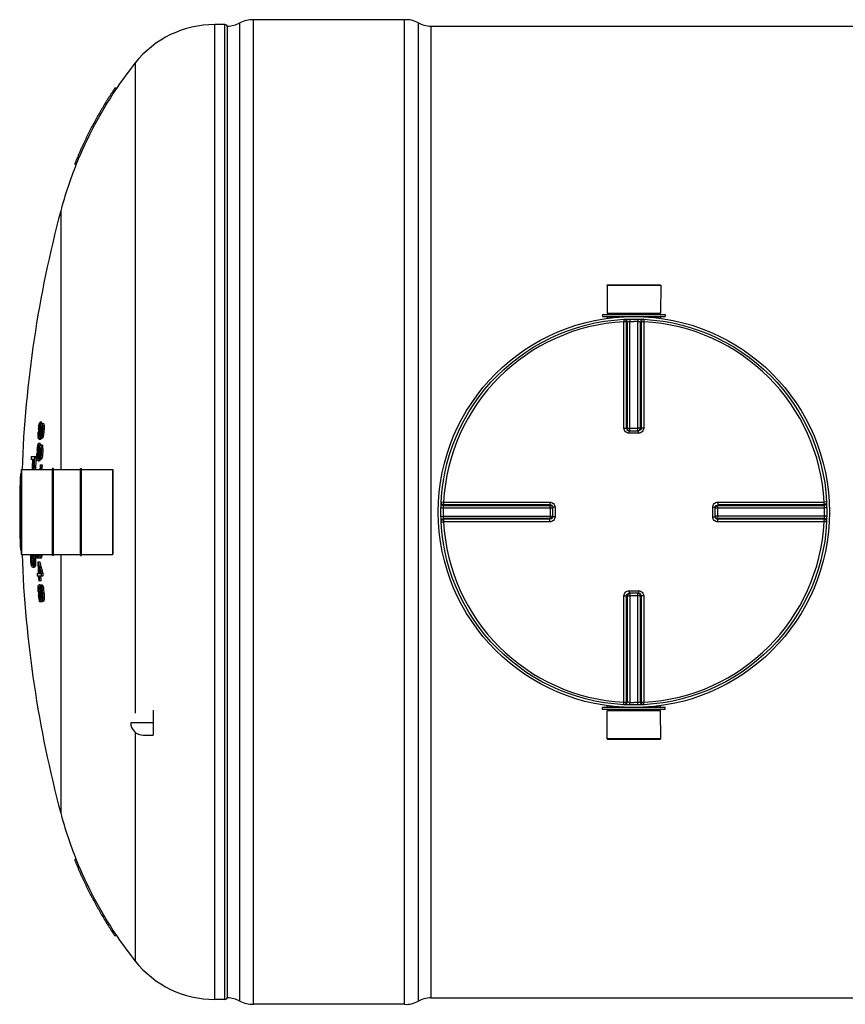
# Model space of a CAD drawing. Header units: millimetres. Extents: x 0 to 297, y 0 to 210.
# Tile 3 of 256: x 122 to 135, y 84 to 100. Entities that reach past the tile are written whole.
import ezdxf

# ---------------------------------------------------------------- set-up
doc = ezdxf.new("R2010")
doc.units = ezdxf.units.MM
doc.header["$LTSCALE"] = 16.335
doc.layers.get('0').update_dxf_attribs({"linetype": 'CONTINUOUS'})
doc.layers.add('01_GLOBAL', color=7, linetype='CONTINUOUS')
doc.layers.add('AXES_REF', color=7, linetype='CONTINUOUS')

msp = doc.modelspace()

# ---------------------------------------------------------------- linework, layer by layer
at = {"color": 9, "linetype": 'Continuous'}
for p, q in [((126.112, 84.437), (126.112, 99.949)), ((125.501, 84.513), (125.501, 99.873)), ((125.661, 84.513), (125.661, 99.873)), ((128.707, 84.487), (128.707, 99.899)), ((128.901, 99.849), (128.901, 84.537)), ((131.681, 95.269), (131.947, 95.269)), ((132.255, 95.269), (132.521, 95.269)), ((131.943, 95.229), (131.945, 95.19)), ((131.945, 93.515), (131.945, 95.19)), ((131.985, 93.515), (131.985, 95.189)), ((131.996, 95.19), (131.996, 93.514)), ((132.035, 95.232), (132.036, 95.193)), ((132.036, 93.474), (132.036, 95.193)), ((132.166, 95.232), (132.165, 95.193)), ((132.165, 93.474), (132.165, 95.193)), ((132.205, 93.514), (132.205, 95.19)), ((132.216, 95.189), (132.216, 93.515)), ((132.258, 95.229), (132.256, 95.19)), ((132.256, 95.19), (132.256, 93.515)), ((131.985, 93.515), (131.996, 93.514)), ((132.026, 93.435), (132.026, 93.474)), ((132.101, 93.435), (132.026, 93.435)), ((132.036, 93.513), (132.165, 93.513)), ((132.176, 93.435), (132.101, 93.435)), ((132.176, 93.435), (132.175, 93.474)), ((132.205, 93.514), (132.216, 93.515)), ((122.457, 92.861), (122.457, 91.525)), ((123.889, 92.861), (123.889, 91.525)), ((129.065, 92.351), (129.104, 92.348)), ((129.104, 92.348), (130.779, 92.348)), ((129.104, 92.348), (129.172, 92.348)), ((129.105, 92.309), (130.779, 92.309)), ((130.038, 92.348), (130.082, 92.348)), ((130.78, 92.298), (130.779, 92.309)), ((133.422, 92.309), (133.421, 92.298)), ((133.422, 92.309), (135.097, 92.309)), ((133.423, 92.348), (135.098, 92.348)), ((135.137, 92.351), (135.098, 92.348)), ((129.062, 92.259), (129.1, 92.258)), ((129.1, 92.258), (130.819, 92.258)), ((129.104, 92.298), (130.78, 92.298)), ((130.781, 92.258), (130.781, 92.128)), ((130.859, 92.268), (130.819, 92.268)), ((130.859, 92.268), (130.859, 92.118)), ((133.343, 92.268), (133.382, 92.268)), ((133.343, 92.118), (133.343, 92.268)), ((133.382, 92.258), (135.101, 92.258)), ((133.421, 92.298), (135.097, 92.298)), ((133.421, 92.128), (133.421, 92.258)), ((135.14, 92.259), (135.101, 92.258)), ((129.062, 92.128), (129.1, 92.128)), ((129.065, 92.036), (129.104, 92.038)), ((129.1, 92.128), (130.819, 92.128)), ((130.78, 92.089), (129.104, 92.089)), ((130.779, 92.038), (129.104, 92.038)), ((130.779, 92.078), (129.105, 92.078)), ((130.038, 92.038), (129.948, 92.038)), ((130.255, 92.038), (130.212, 92.038)), ((130.385, 92.038), (130.341, 92.038)), ((130.779, 92.078), (130.78, 92.089)), ((130.859, 92.118), (130.819, 92.118)), ((133.343, 92.118), (133.382, 92.118)), ((135.101, 92.128), (133.382, 92.128)), ((133.421, 92.089), (133.422, 92.078)), ((135.097, 92.089), (133.421, 92.089)), ((135.097, 92.078), (133.422, 92.078)), ((135.098, 92.038), (133.423, 92.038)), ((135.137, 92.036), (135.098, 92.038)), ((135.14, 92.128), (135.101, 92.128)), ((132.026, 90.951), (132.026, 90.912)), ((132.026, 90.951), (132.101, 90.951)), ((132.036, 90.912), (132.036, 89.193)), ((132.101, 90.951), (132.176, 90.951)), ((132.165, 89.193), (132.165, 90.912)), ((132.176, 90.951), (132.175, 90.912)), ((131.945, 89.196), (131.945, 90.871)), ((131.996, 90.873), (131.985, 90.872)), ((131.985, 89.197), (131.985, 90.872)), ((131.996, 90.873), (131.996, 89.196)), ((132.165, 90.873), (132.036, 90.873)), ((132.205, 89.196), (132.205, 90.873)), ((132.216, 90.872), (132.205, 90.873)), ((132.216, 90.872), (132.216, 89.197)), ((132.256, 90.871), (132.256, 89.196)), ((124.533, 89.069), (124.533, 88.677)), ((131.947, 89.117), (131.681, 89.117)), ((131.943, 89.157), (131.945, 89.196)), ((132.035, 89.154), (132.036, 89.193)), ((132.166, 89.154), (132.165, 89.193)), ((132.521, 89.117), (132.255, 89.117)), ((132.258, 89.157), (132.256, 89.196)), ((124.533, 88.873), (124.177, 88.873))]:
    msp.add_line(p, q, dxfattribs=at)
at = {"color": 7, "linetype": 'Continuous'}
for p, q in [((128.489, 99.949), (126.112, 99.949)), ((128.489, 84.437), (128.489, 99.949)), ((125.701, 84.537), (125.701, 99.849)), ((125.895, 84.487), (125.895, 99.899)), ((128.901, 99.849), (169.541, 99.849)), ((123.929, 98.873), (123.923, 98.863)), ((123.929, 98.873), (123.923, 98.864)), ((123.958, 98.873), (123.929, 98.873)), ((123.949, 98.86), (123.958, 98.873)), ((123.949, 98.86), (123.958, 98.873)), ((123.298, 97.682), (123.294, 97.673)), ((123.298, 97.682), (123.294, 97.673)), ((123.32, 97.673), (123.294, 97.673)), ((131.679, 95.765), (131.681, 95.325)), ((131.679, 95.765), (132.523, 95.765)), ((132.523, 95.765), (132.521, 95.325)), ((131.609, 95.305), (131.609, 95.273)), ((131.609, 95.305), (132.593, 95.305)), ((131.609, 95.273), (132.593, 95.273)), ((131.681, 95.325), (131.701, 95.305)), ((131.681, 95.325), (132.521, 95.325)), ((131.681, 95.269), (131.681, 95.244)), ((132.521, 95.325), (132.501, 95.305)), ((132.521, 95.269), (132.521, 95.244)), ((132.593, 95.305), (132.593, 95.273)), ((122.729, 93.543), (122.736, 93.581)), ((122.736, 93.581), (122.744, 93.603)), ((122.742, 93.558), (122.737, 93.536)), ((122.747, 93.566), (122.742, 93.558)), ((122.76, 93.558), (122.742, 93.558)), ((122.744, 93.603), (122.75, 93.611)), ((122.764, 93.566), (122.747, 93.566)), ((122.775, 93.611), (122.75, 93.611)), ((122.755, 93.521), (122.76, 93.551)), ((122.76, 93.551), (122.768, 93.581)), ((122.768, 93.581), (122.774, 93.588)), ((122.774, 93.588), (122.804, 93.588)), ((122.78, 93.588), (122.785, 93.581)), ((122.785, 93.581), (122.788, 93.551)), ((122.809, 93.581), (122.785, 93.581)), ((122.788, 93.551), (122.789, 93.521)), ((122.813, 93.551), (122.788, 93.551)), ((122.804, 93.588), (122.809, 93.581)), ((122.809, 93.581), (122.813, 93.551)), ((122.813, 93.551), (122.813, 93.521)), ((122.72, 93.408), (122.721, 93.446)), ((122.721, 93.378), (122.72, 93.408)), ((122.725, 93.506), (122.729, 93.537)), ((122.729, 93.446), (122.728, 93.416)), ((122.728, 93.416), (122.729, 93.393)), ((122.745, 93.416), (122.728, 93.416)), ((122.729, 93.537), (122.729, 93.543)), ((122.749, 93.446), (122.729, 93.446)), ((122.729, 93.393), (122.732, 93.378)), ((122.741, 93.393), (122.729, 93.393)), ((122.737, 93.536), (122.733, 93.506)), ((122.752, 93.506), (122.733, 93.506)), ((122.736, 93.378), (122.741, 93.393)), ((122.755, 93.536), (122.737, 93.536)), ((122.741, 93.393), (122.745, 93.416)), ((122.745, 93.416), (122.749, 93.446)), ((122.753, 93.408), (122.748, 93.378)), ((122.752, 93.491), (122.755, 93.521)), ((122.757, 93.446), (122.753, 93.408)), ((122.77, 93.408), (122.753, 93.408)), ((122.776, 93.446), (122.757, 93.446)), ((122.763, 93.513), (122.76, 93.491)), ((122.78, 93.491), (122.76, 93.491)), ((122.767, 93.536), (122.763, 93.513)), ((122.779, 93.513), (122.763, 93.513)), ((122.766, 93.401), (122.77, 93.408)), ((122.772, 93.543), (122.767, 93.536)), ((122.779, 93.536), (122.767, 93.536)), ((122.77, 93.408), (122.773, 93.423)), ((122.775, 93.543), (122.772, 93.543)), ((122.773, 93.423), (122.776, 93.446)), ((122.779, 93.536), (122.775, 93.543)), ((122.781, 93.416), (122.775, 93.386)), ((122.78, 93.513), (122.779, 93.536)), ((122.779, 93.491), (122.78, 93.513)), ((122.785, 93.453), (122.781, 93.416)), ((122.806, 93.416), (122.781, 93.416)), ((122.81, 93.453), (122.785, 93.453)), ((122.789, 93.521), (122.788, 93.491)), ((122.813, 93.491), (122.788, 93.491)), ((122.813, 93.521), (122.789, 93.521)), ((122.806, 93.416), (122.8, 93.386)), ((122.81, 93.453), (122.806, 93.416)), ((122.813, 93.521), (122.813, 93.491)), ((132.026, 93.474), (132.022, 93.475)), ((132.026, 93.474), (132.175, 93.474)), ((132.179, 93.475), (132.175, 93.474)), ((122.708, 93.206), (122.713, 93.243)), ((122.713, 93.243), (122.721, 93.266)), ((122.724, 93.348), (122.721, 93.378)), ((122.721, 93.266), (122.727, 93.273)), ((122.728, 93.333), (122.724, 93.348)), ((122.751, 93.273), (122.727, 93.273)), ((122.732, 93.378), (122.736, 93.378)), ((122.741, 93.348), (122.735, 93.333)), ((122.759, 93.333), (122.735, 93.333)), ((122.738, 93.213), (122.745, 93.243)), ((122.748, 93.378), (122.741, 93.348)), ((122.765, 93.348), (122.741, 93.348)), ((122.745, 93.243), (122.751, 93.251)), ((122.763, 93.378), (122.748, 93.378)), ((122.751, 93.251), (122.781, 93.251)), ((122.757, 93.251), (122.762, 93.243)), ((122.765, 93.348), (122.759, 93.333)), ((122.762, 93.243), (122.766, 93.213)), ((122.786, 93.243), (122.762, 93.243)), ((122.768, 93.363), (122.763, 93.356)), ((122.788, 93.356), (122.763, 93.356)), ((122.767, 93.356), (122.765, 93.348)), ((122.775, 93.386), (122.768, 93.363)), ((122.792, 93.363), (122.768, 93.363)), ((122.8, 93.386), (122.775, 93.386)), ((122.781, 93.251), (122.786, 93.243)), ((122.786, 93.243), (122.79, 93.213)), ((122.792, 93.363), (122.788, 93.356)), ((122.8, 93.386), (122.792, 93.363)), ((122.7, 93.071), (122.701, 93.108)), ((122.704, 93.168), (122.708, 93.206)), ((122.709, 93.108), (122.709, 93.078)), ((122.729, 93.108), (122.709, 93.108)), ((122.715, 93.198), (122.712, 93.168)), ((122.731, 93.168), (122.712, 93.168)), ((122.72, 93.221), (122.715, 93.198)), ((122.734, 93.198), (122.715, 93.198)), ((122.724, 93.228), (122.72, 93.221)), ((122.738, 93.221), (122.72, 93.221)), ((122.742, 93.228), (122.724, 93.228)), ((122.726, 93.078), (122.729, 93.108)), ((122.731, 93.153), (122.734, 93.183)), ((122.737, 93.108), (122.733, 93.071)), ((122.734, 93.183), (122.738, 93.213)), ((122.756, 93.108), (122.737, 93.108)), ((122.742, 93.176), (122.739, 93.153)), ((122.758, 93.153), (122.739, 93.153)), ((122.746, 93.198), (122.742, 93.176)), ((122.757, 93.176), (122.742, 93.176)), ((122.75, 93.206), (122.746, 93.198)), ((122.757, 93.198), (122.746, 93.198)), ((122.753, 93.206), (122.75, 93.206)), ((122.75, 93.071), (122.754, 93.086)), ((122.757, 93.198), (122.753, 93.206)), ((122.754, 93.086), (122.756, 93.108)), ((122.758, 93.176), (122.757, 93.198)), ((122.758, 93.153), (122.758, 93.176)), ((122.765, 93.116), (122.762, 93.078)), ((122.789, 93.116), (122.765, 93.116)), ((122.766, 93.213), (122.767, 93.183)), ((122.79, 93.213), (122.766, 93.213)), ((122.767, 93.183), (122.767, 93.153)), ((122.792, 93.183), (122.767, 93.183)), ((122.791, 93.153), (122.767, 93.153)), ((122.789, 93.116), (122.786, 93.078)), ((122.79, 93.213), (122.792, 93.183)), ((122.792, 93.183), (122.791, 93.153)), ((122.63, 93.022), (122.607, 93.022)), ((122.609, 93.067), (122.685, 93.067)), ((122.652, 93.022), (122.637, 93.022)), ((122.702, 93.041), (122.7, 93.071)), ((122.702, 93.039), (122.702, 93.041)), ((122.705, 93.011), (122.702, 93.039)), ((122.71, 92.996), (122.705, 93.011)), ((122.709, 93.078), (122.71, 93.056)), ((122.726, 93.078), (122.709, 93.078)), ((122.71, 93.056), (122.713, 93.041)), ((122.722, 93.056), (122.71, 93.056)), ((122.713, 93.041), (122.717, 93.041)), ((122.717, 93.041), (122.722, 93.056)), ((122.723, 93.011), (122.717, 92.996)), ((122.741, 92.996), (122.717, 92.996)), ((122.722, 93.056), (122.726, 93.078)), ((122.729, 93.041), (122.723, 93.011)), ((122.747, 93.011), (122.723, 93.011)), ((122.733, 93.071), (122.729, 93.041)), ((122.745, 93.041), (122.729, 93.041)), ((122.75, 93.071), (122.733, 93.071)), ((122.747, 93.011), (122.741, 92.996)), ((122.749, 93.026), (122.745, 93.018)), ((122.769, 93.018), (122.745, 93.018)), ((122.747, 93.063), (122.75, 93.071)), ((122.749, 93.018), (122.747, 93.011)), ((122.756, 93.048), (122.749, 93.026)), ((122.774, 93.026), (122.749, 93.026)), ((122.75, 92.936), (122.781, 92.936)), ((122.762, 93.078), (122.756, 93.048)), ((122.78, 93.048), (122.756, 93.048)), ((122.786, 93.078), (122.762, 93.078)), ((122.774, 93.026), (122.769, 93.018)), ((122.78, 93.048), (122.774, 93.026)), ((122.786, 93.078), (122.78, 93.048)), ((122.453, 92.793), (122.439, 92.793)), ((122.453, 92.857), (122.453, 91.529)), ((122.457, 92.861), (122.945, 92.861)), ((122.945, 91.509), (122.945, 92.877)), ((122.961, 92.877), (122.945, 92.877)), ((122.961, 91.509), (122.961, 92.877)), ((122.961, 92.861), (123.385, 92.861)), ((123.385, 91.509), (123.385, 92.877)), ((123.385, 92.877), (123.401, 92.877)), ((123.401, 91.509), (123.401, 92.877)), ((123.401, 92.861), (123.889, 92.861)), ((123.893, 92.857), (123.893, 91.529)), ((122.429, 92.233), (122.453, 92.233)), ((122.453, 92.153), (122.429, 92.153)), ((130.819, 92.272), (130.819, 92.271)), ((130.819, 92.271), (130.819, 92.268)), ((130.819, 92.268), (130.819, 92.118)), ((133.382, 92.268), (133.382, 92.271)), ((133.382, 92.118), (133.382, 92.268)), ((130.819, 92.118), (130.819, 92.115)), ((130.819, 92.115), (130.819, 92.115)), ((133.382, 92.115), (133.382, 92.118)), ((122.453, 91.593), (122.439, 91.593)), ((122.457, 91.525), (122.945, 91.525)), ((122.603, 91.499), (122.604, 91.525)), ((122.603, 91.454), (122.603, 91.499)), ((122.606, 91.409), (122.603, 91.454)), ((122.611, 91.372), (122.606, 91.409)), ((122.609, 91.514), (122.608, 91.492)), ((122.608, 91.492), (122.608, 91.454)), ((122.632, 91.492), (122.608, 91.492)), ((122.608, 91.454), (122.611, 91.417)), ((122.633, 91.454), (122.608, 91.454)), ((122.611, 91.524), (122.609, 91.514)), ((122.634, 91.514), (122.609, 91.514)), ((122.611, 91.417), (122.614, 91.394)), ((122.635, 91.417), (122.611, 91.417)), ((122.614, 91.394), (122.622, 91.364)), ((122.638, 91.394), (122.614, 91.394)), ((122.634, 91.514), (122.632, 91.492)), ((122.632, 91.492), (122.633, 91.454)), ((122.633, 91.454), (122.635, 91.417)), ((122.635, 91.524), (122.634, 91.514)), ((122.635, 91.417), (122.638, 91.394)), ((122.638, 91.394), (122.643, 91.374)), ((122.643, 91.514), (122.64, 91.525)), ((122.646, 91.492), (122.643, 91.514)), ((122.643, 91.364), (122.648, 91.394)), ((122.649, 91.454), (122.646, 91.492)), ((122.648, 91.525), (122.652, 91.499)), ((122.648, 91.394), (122.649, 91.417)), ((122.649, 91.417), (122.649, 91.454)), ((122.652, 91.499), (122.655, 91.454)), ((122.676, 91.499), (122.652, 91.499)), ((122.655, 91.409), (122.654, 91.372)), ((122.655, 91.454), (122.655, 91.409)), ((122.679, 91.454), (122.655, 91.454)), ((122.68, 91.409), (122.655, 91.409)), ((122.673, 91.525), (122.676, 91.499)), ((122.676, 91.499), (122.679, 91.454)), ((122.68, 91.409), (122.678, 91.372)), ((122.679, 91.454), (122.68, 91.409)), ((122.723, 91.466), (122.699, 91.466)), ((122.713, 91.406), (122.746, 91.406)), ((122.727, 91.488), (122.72, 91.525)), ((122.732, 91.473), (122.727, 91.488)), ((122.73, 91.526), (122.736, 91.511)), ((122.738, 91.466), (122.732, 91.473)), ((122.736, 91.511), (122.739, 91.511)), ((122.765, 91.466), (122.738, 91.466)), ((122.739, 91.511), (122.742, 91.526)), ((122.746, 91.473), (122.741, 91.466)), ((122.75, 91.503), (122.746, 91.473)), ((122.77, 91.473), (122.746, 91.473)), ((122.752, 91.525), (122.75, 91.503)), ((122.775, 91.503), (122.75, 91.503)), ((122.77, 91.473), (122.765, 91.466)), ((122.775, 91.503), (122.77, 91.473)), ((122.776, 91.525), (122.775, 91.503)), ((122.961, 91.509), (122.945, 91.509)), ((122.961, 91.525), (123.385, 91.525)), ((123.385, 91.509), (123.401, 91.509)), ((123.401, 91.525), (123.889, 91.525)), ((122.615, 91.349), (122.611, 91.372)), ((122.62, 91.334), (122.615, 91.349)), ((122.624, 91.327), (122.62, 91.334)), ((122.622, 91.364), (122.627, 91.358)), ((122.643, 91.364), (122.622, 91.364)), ((122.629, 91.319), (122.624, 91.327)), ((122.627, 91.358), (122.629, 91.357)), ((122.629, 91.357), (122.636, 91.357)), ((122.663, 91.319), (122.629, 91.319)), ((122.636, 91.357), (122.643, 91.364)), ((122.644, 91.327), (122.639, 91.319)), ((122.647, 91.334), (122.644, 91.327)), ((122.669, 91.327), (122.644, 91.327)), ((122.651, 91.349), (122.647, 91.334)), ((122.672, 91.334), (122.647, 91.334)), ((122.654, 91.372), (122.651, 91.349)), ((122.675, 91.349), (122.651, 91.349)), ((122.678, 91.372), (122.654, 91.372)), ((122.669, 91.327), (122.663, 91.319)), ((122.672, 91.334), (122.669, 91.327)), ((122.675, 91.349), (122.672, 91.334)), ((122.678, 91.372), (122.675, 91.349)), ((122.704, 91.226), (122.722, 91.226)), ((122.73, 91.226), (122.756, 91.226)), ((122.759, 91.256), (122.767, 91.226)), ((122.792, 91.226), (122.767, 91.226)), ((122.784, 91.256), (122.792, 91.226)), ((122.724, 91.181), (122.706, 91.181)), ((122.761, 91.106), (122.729, 91.106)), ((122.794, 91.181), (122.732, 91.181)), ((122.72, 90.971), (122.721, 91.001)), ((122.721, 90.941), (122.72, 90.971)), ((122.721, 91.001), (122.722, 91.023)), ((122.722, 91.023), (122.725, 91.038)), ((122.729, 91.001), (122.727, 90.986)), ((122.727, 90.986), (122.727, 90.971)), ((122.752, 90.986), (122.727, 90.986)), ((122.727, 90.971), (122.728, 90.933)), ((122.751, 90.971), (122.727, 90.971)), ((122.728, 91.044), (122.728, 91.046)), ((122.753, 91.046), (122.728, 91.046)), ((122.753, 90.933), (122.728, 90.933)), ((122.731, 91.008), (122.729, 91.001)), ((122.753, 91.001), (122.729, 91.001)), ((122.755, 91.008), (122.731, 91.008)), ((122.752, 90.986), (122.751, 90.971)), ((122.751, 90.971), (122.753, 90.933)), ((122.753, 91.001), (122.752, 90.986)), ((122.755, 91.008), (122.753, 91.001)), ((122.781, 90.926), (122.757, 90.926)), ((122.763, 91.038), (122.769, 91.031)), ((122.787, 91.038), (122.763, 91.038)), ((122.77, 90.986), (122.765, 91.001)), ((122.769, 91.031), (122.777, 91.001)), ((122.793, 91.031), (122.769, 91.031)), ((122.775, 90.963), (122.77, 90.986)), ((122.779, 90.926), (122.775, 90.963)), ((122.777, 91.001), (122.781, 90.971)), ((122.801, 91.001), (122.777, 91.001)), ((122.781, 90.971), (122.784, 90.944)), ((122.806, 90.971), (122.781, 90.971)), ((122.784, 90.944), (122.786, 90.918)), ((122.811, 90.918), (122.786, 90.918)), ((122.787, 91.038), (122.793, 91.031)), ((122.793, 91.031), (122.801, 91.001)), ((122.801, 91.001), (122.806, 90.971)), ((122.806, 90.971), (122.811, 90.918)), ((132.022, 90.912), (132.026, 90.912)), ((132.175, 90.912), (132.026, 90.912)), ((132.175, 90.912), (132.179, 90.912)), ((122.729, 90.851), (122.725, 90.881)), ((122.734, 90.821), (122.729, 90.851)), ((122.731, 90.888), (122.735, 90.851)), ((122.756, 90.888), (122.731, 90.888)), ((122.738, 90.798), (122.734, 90.821)), ((122.735, 90.851), (122.738, 90.836)), ((122.755, 90.851), (122.735, 90.851)), ((122.738, 90.836), (122.742, 90.821)), ((122.755, 90.836), (122.738, 90.836)), ((122.743, 90.783), (122.738, 90.798)), ((122.742, 90.821), (122.745, 90.813)), ((122.75, 90.821), (122.742, 90.821)), ((122.748, 90.776), (122.743, 90.783)), ((122.745, 90.813), (122.75, 90.813)), ((122.749, 90.776), (122.748, 90.776)), ((122.75, 90.813), (122.754, 90.828)), ((122.755, 90.851), (122.753, 90.896)), ((122.758, 90.783), (122.753, 90.776)), ((122.777, 90.776), (122.753, 90.776)), ((122.754, 90.828), (122.755, 90.851)), ((122.761, 90.798), (122.758, 90.783)), ((122.805, 90.783), (122.758, 90.783)), ((122.759, 90.896), (122.762, 90.873)), ((122.783, 90.896), (122.759, 90.896)), ((122.76, 90.836), (122.761, 90.798)), ((122.761, 90.831), (122.76, 90.836)), ((122.767, 90.806), (122.761, 90.831)), ((122.767, 90.798), (122.761, 90.798)), ((122.762, 90.873), (122.765, 90.851)), ((122.765, 90.851), (122.769, 90.836)), ((122.782, 90.851), (122.765, 90.851)), ((122.772, 90.791), (122.767, 90.806)), ((122.769, 90.836), (122.775, 90.821)), ((122.782, 90.836), (122.769, 90.836)), ((122.778, 90.783), (122.772, 90.791)), ((122.775, 90.821), (122.778, 90.821)), ((122.782, 90.783), (122.777, 90.776)), ((122.778, 90.821), (122.781, 90.836)), ((122.782, 90.858), (122.781, 90.896)), ((122.781, 90.836), (122.782, 90.858)), ((122.786, 90.791), (122.781, 90.783)), ((122.789, 90.821), (122.786, 90.791)), ((122.81, 90.791), (122.786, 90.791)), ((122.787, 90.903), (122.789, 90.877)), ((122.812, 90.903), (122.787, 90.903)), ((122.789, 90.877), (122.79, 90.851)), ((122.79, 90.851), (122.789, 90.821)), ((122.814, 90.821), (122.789, 90.821)), ((122.814, 90.851), (122.79, 90.851)), ((122.81, 90.791), (122.805, 90.783)), ((122.814, 90.821), (122.81, 90.791)), ((122.812, 90.903), (122.814, 90.851)), ((122.814, 90.851), (122.814, 90.821)), ((131.609, 89.081), (131.609, 89.113)), ((132.593, 89.113), (131.609, 89.113)), ((132.593, 89.081), (131.609, 89.081)), ((131.679, 88.621), (131.681, 89.061)), ((131.681, 89.117), (131.681, 89.142)), ((131.681, 89.061), (131.701, 89.081)), ((132.521, 89.061), (131.681, 89.061)), ((132.521, 89.061), (132.501, 89.081)), ((132.521, 89.117), (132.521, 89.142)), ((132.523, 88.621), (132.521, 89.061)), ((132.593, 89.081), (132.593, 89.113)), ((124.373, 88.677), (124.533, 88.677)), ((132.523, 88.621), (131.679, 88.621)), ((123.294, 86.713), (123.298, 86.705)), ((123.294, 86.713), (123.298, 86.705)), ((123.32, 86.713), (123.294, 86.713)), ((123.923, 85.523), (123.929, 85.513)), ((123.923, 85.523), (123.929, 85.513)), ((123.958, 85.513), (123.929, 85.513)), ((123.958, 85.513), (123.949, 85.526)), ((123.958, 85.513), (123.949, 85.526)), ((128.489, 84.437), (126.112, 84.437)), ((128.901, 84.537), (145.182, 84.537))]:
    msp.add_line(p, q, dxfattribs=at)
at = {"color": 9, "linetype": 'Continuous'}
for points in [[(129.365, 92.348), (129.426, 92.348), (129.486, 92.348), (129.543, 92.348), (129.599, 92.348), (129.653, 92.348), (129.706, 92.348), (129.757, 92.348), (129.806, 92.348), (129.855, 92.348), (129.902, 92.348), (129.948, 92.348), (130.038, 92.348)], [(130.522, 92.348), (130.57, 92.348), (130.619, 92.348), (130.671, 92.349), (130.724, 92.349), (130.779, 92.348)], [(129.948, 92.038), (129.902, 92.038), (129.854, 92.038), (129.806, 92.038), (129.756, 92.038), (129.705, 92.038), (129.653, 92.038), (129.599, 92.038), (129.543, 92.038), (129.486, 92.038), (129.426, 92.038), (129.365, 92.038), (129.303, 92.038), (129.238, 92.038), (129.172, 92.038)], [(130.169, 92.038), (130.126, 92.038), (130.082, 92.038)], [(130.779, 92.038), (130.724, 92.038), (130.671, 92.038), (130.619, 92.038), (130.569, 92.038), (130.522, 92.038), (130.475, 92.038)]]:
    msp.add_lwpolyline(points, dxfattribs=at)
at = {"color": 7, "linetype": 'Continuous'}
msp.add_circle((132.101, 92.193), 3.04, dxfattribs=at)
for centre, radius, start, end in [((126.112, 99.449), 0.5, 90, 115.7547), ((128.512, 99.55), 0.4, 60.9471, 93.2982), ((125.661, 99.833), 0.04, 358.6037, 90), ((125.701, 100.249), 0.4, 270, 299.0529), ((128.901, 100.249), 0.4, 240.9471, 270), ((129.258, 95.286), 6.4, 141.5189, 145.9136), ((129.274, 95.278), 6.418, 146.0726, 158.0853), ((129.258, 95.286), 6.424, 146.1611, 147.8197), ((129.261, 95.285), 6.427, 147.8196, 148.3378), ((129.26, 95.285), 6.426, 148.3378, 150.0021), ((129.258, 95.287), 6.423, 150.1949, 151.8647), ((129.256, 95.287), 6.422, 150.0023, 150.1948), ((129.258, 95.287), 6.423, 152.3806, 154.0522), ((129.258, 95.286), 6.424, 151.8647, 152.3806), ((129.26, 95.286), 6.426, 154.2322, 155.9126), ((129.256, 95.287), 6.422, 154.0523, 154.232), ((129.261, 95.285), 6.427, 155.9126, 156.4198), ((129.258, 95.286), 6.424, 156.4197, 158.1055), ((129.258, 95.286), 6.4, 158.1028, 165.0626), ((140.853, 92.193), 18.4, 165.0626, 177.9206), ((131.677, 95.269), 0.004, 0, 90), ((132.525, 95.269), 0.004, 90, 180), ((140.853, 92.193), 18.158, 175.5227, 175.6651), ((140.853, 92.193), 18.134, 175.5166, 175.5933), ((140.853, 92.193), 18.175, 175.8588, 176.0484), ((140.853, 92.193), 18.167, 175.857, 176.0467), ((140.853, 92.193), 18.147, 175.9, 176.0424), ((140.853, 92.193), 18.139, 175.8981, 176.0406), ((140.853, 92.193), 18.127, 176.1805, 176.323), ((140.853, 92.193), 18.12, 175.8937, 176.0364), ((140.853, 92.193), 18.111, 175.8918, 176.0107), ((140.853, 92.193), 18.087, 175.8862, 176.0053), ((140.853, 92.193), 18.158, 176.5901, 176.7324), ((140.853, 92.193), 18.134, 176.5856, 176.6622), ((140.853, 92.193), 18.175, 176.9249, 177.1143), ((140.853, 92.193), 18.167, 176.9235, 177.113), ((140.853, 92.193), 18.147, 176.9676, 177.1099), ((140.853, 92.193), 18.139, 176.9663, 177.1086), ((140.853, 92.193), 18.12, 176.963, 177.1055), ((140.853, 92.193), 18.111, 176.9616, 177.0804), ((140.853, 92.193), 18.087, 176.9575, 177.0764), ((140.853, 92.193), 18.264, 177.258, 177.3993), ((140.853, 92.193), 18.241, 177.396, 177.9013), ((140.853, 92.193), 18.235, 177.3951, 177.9006), ((140.853, 92.193), 18.22, 177.393, 177.8989), ((140.853, 92.193), 18.213, 177.2502, 177.8981), ((140.853, 92.193), 18.189, 177.2466, 177.8953), ((140.853, 92.193), 18.127, 177.249, 177.3914), ((140.853, 92.193), 18.118, 177.6513, 177.8871), ((140.853, 92.193), 18.111, 177.6504, 177.8863), ((140.853, 92.193), 18.087, 177.6472, 177.8834), ((140.853, 92.193), 18.424, 178.1338, 179.8756), ((122.457, 92.857), 0.004, 90, 180), ((123.889, 92.857), 0.004, 0, 90), ((140.853, 92.193), 18.424, 179.8756, 180.1245), ((140.853, 92.193), 18.424, 180.1244, 181.8662), ((140.853, 92.193), 18.414, 179.8755, 180.1245), ((122.457, 91.529), 0.004, 180, 270), ((123.889, 91.529), 0.004, 270, 360), ((140.853, 92.193), 18.4, 182.0794, 194.9374), ((140.853, 92.193), 18.175, 182.1063, 182.294), ((140.853, 92.193), 18.168, 182.1071, 182.2949), ((140.853, 92.193), 18.157, 182.4858, 183.0545), ((140.853, 92.193), 18.144, 182.1308, 182.2979), ((130.814, 93.384), 8.331, 193.7399, 194.3784), ((130.828, 93.385), 8.322, 193.7577, 194.397), ((140.853, 92.193), 18.175, 183.0515, 183.1935), ((130.886, 93.362), 8.406, 193.8273, 194.7241), ((140.853, 92.193), 18.149, 182.6528, 183.0559), ((130.846, 93.393), 8.364, 194.3783, 194.8028), ((140.853, 92.193), 18.124, 183.0344, 183.06), ((140.853, 92.193), 18.111, 183.0622, 183.2048), ((130.86, 93.393), 8.354, 194.3969, 194.8219), ((140.853, 92.193), 18.087, 183.0663, 183.2091), ((140.853, 92.193), 18.157, 183.1967, 183.4338), ((140.853, 92.193), 18.149, 183.1981, 183.4353), ((140.853, 92.193), 18.124, 183.2024, 183.4399), ((140.853, 92.193), 18.175, 183.9516, 184.1412), ((140.853, 92.193), 18.161, 183.6227, 183.7413), ((140.853, 92.193), 18.168, 183.9767, 184.119), ((140.853, 92.193), 18.146, 184.0054, 184.1003), ((140.853, 92.193), 18.136, 183.6276, 183.7463), ((140.853, 92.193), 18.144, 183.9821, 184.0058), ((140.853, 92.193), 18.141, 184.0066, 184.1016), ((140.853, 92.193), 18.127, 183.6532, 183.772), ((140.853, 92.193), 18.118, 184.0115, 184.1066), ((140.853, 92.193), 18.111, 184.0368, 184.0844), ((140.853, 92.193), 18.087, 184.0423, 184.0899), ((131.677, 89.117), 0.004, 270, 360), ((132.525, 89.117), 0.004, 180, 270), ((124.373, 88.873), 0.196, 180, 270.0035), ((129.258, 89.1), 6.4, 194.9374, 201.8972), ((129.258, 89.1), 6.424, 201.8945, 203.5803), ((129.274, 89.108), 6.418, 201.9147, 213.9274), ((129.261, 89.101), 6.427, 203.5802, 204.0875), ((129.26, 89.101), 6.426, 204.0874, 205.7677), ((129.256, 89.099), 6.422, 205.7679, 205.9477), ((129.258, 89.1), 6.423, 205.9478, 207.6194), ((129.258, 89.1), 6.424, 207.6194, 208.1353), ((129.258, 89.1), 6.423, 208.1353, 209.805), ((129.256, 89.099), 6.422, 209.805, 209.9976), ((129.26, 89.101), 6.426, 209.9978, 211.6623), ((129.261, 89.102), 6.427, 211.6622, 212.1804), ((129.258, 89.1), 6.424, 212.1802, 213.8389), ((129.258, 89.1), 6.4, 214.0864, 218.4811), ((125.661, 84.553), 0.04, 270, 1.3963), ((125.701, 84.137), 0.4, 60.9471, 90), ((126.112, 84.937), 0.5, 244.2453, 270), ((128.512, 84.836), 0.4, 266.7018, 299.0529), ((128.901, 84.137), 0.4, 90, 119.0529)]:
    msp.add_arc(centre, radius, start, end, dxfattribs=at)
at = {"color": 9, "linetype": 'Continuous'}
for centre, radius, start, end in [((132.101, 92.193), 3.001, 92.9675, 177.0325), ((132.14, 92.194), 2.999, 92.7532, 92.9681), ((132.101, 92.195), 2.999, 88.764, 90), ((132.061, 92.194), 2.999, 87.0319, 87.2468), ((132.101, 92.193), 3.001, 2.9675, 87.0325), ((132.025, 93.546), 0.0714, 260.8824, 264.1453), ((132.026, 93.557), 0.0821, 264.1297, 267.3759), ((132.022, 94.865), 1.352, 270.2015, 270.435), ((132.18, 94.865), 1.352, 269.565, 269.7941), ((132.163, 93.526), 0.053, 283.7408, 289.3622), ((132.164, 93.525), 0.0515, 289.3247, 295.139), ((132.101, 92.153), 3, 177.0319, 177.2468), ((132.101, 92.153), 3, 2.7532, 2.9681), ((132.099, 92.193), 2.999, 178.7642, 181.2358), ((126.845, 92.258), 3.936, 0.0039, 0.1321), ((133.464, 92.268), 0.0821, 174.1297, 177.3759), ((133.454, 92.269), 0.0714, 170.8824, 174.1453), ((133.434, 92.256), 0.053, 160.6378, 166.2592), ((133.433, 92.256), 0.0515, 154.861, 160.6753), ((137.35, 92.258), 3.929, 179.8698, 179.9962), ((132.103, 92.193), 2.999, 358.7642, 1.2358), ((132.101, 92.233), 3, 182.7532, 182.9681), ((132.101, 92.193), 3.001, 182.9675, 267.0325), ((126.852, 92.129), 3.929, 359.8698, 359.9962), ((130.769, 92.13), 0.0515, 334.861, 340.6753), ((130.768, 92.131), 0.053, 340.6378, 346.2592), ((130.757, 92.12), 0.0629, 349.0738, 352.3236), ((130.77, 92.13), 0.0506, 346.2665, 348.9381), ((130.76, 92.119), 0.0594, 352.3076, 355.5619), ((132.101, 92.193), 3.001, 272.9675, 357.0325), ((137.357, 92.129), 3.936, 180.0039, 180.1321), ((132.101, 92.233), 3, 357.0319, 357.2468), ((132.038, 90.861), 0.0515, 109.3247, 115.139), ((132.038, 90.86), 0.053, 103.7408, 109.3622), ((132.175, 90.83), 0.0821, 84.1297, 87.3759), ((132.177, 90.84), 0.0714, 80.8824, 84.1453), ((132.022, 89.521), 1.352, 89.565, 89.7941), ((132.18, 89.521), 1.352, 90.2015, 90.435), ((132.14, 92.192), 2.999, 267.0319, 267.2468), ((132.101, 92.191), 2.999, 268.764, 270), ((132.061, 92.192), 2.999, 272.7532, 272.9681)]:
    msp.add_arc(centre, radius, start, end, dxfattribs=at)
for points, knots in [([(131.943, 95.229), (131.954, 95.23), (131.975, 95.227), (131.983, 95.201), (131.978, 95.194)], [0, 0, 0, 0, 0.541371, 1, 1, 1, 1]), ([(131.985, 95.189), (131.984, 95.189), (131.972, 95.19), (131.96, 95.19), (131.949, 95.19)], [0, 0, 0, 0, 0.107584, 1, 1, 1, 1]), ([(131.955, 95.23), (131.965, 95.23), (131.987, 95.227), (131.994, 95.202), (131.989, 95.195)], [0, 0, 0, 0, 0.541188, 1, 1, 1, 1]), ([(131.996, 95.19), (131.997, 95.19), (132.008, 95.192), (132.019, 95.193), (132.029, 95.193)], [0, 0, 0, 0, 0.100406, 1, 1, 1, 1]), ([(132.165, 95.193), (132.173, 95.193), (132.178, 95.193), (132.199, 95.191), (132.193, 95.191), (132.192, 95.191)], [0, 0, 0, 0, 0.700251, 0.885328, 1, 1, 1, 1]), ([(132.247, 95.23), (132.236, 95.23), (132.215, 95.227), (132.207, 95.202), (132.212, 95.195)], [0, 0, 0, 0, 0.541188, 1, 1, 1, 1]), ([(132.258, 95.229), (132.248, 95.23), (132.226, 95.227), (132.219, 95.201), (132.224, 95.194)], [0, 0, 0, 0, 0.541905, 1, 1, 1, 1]), ([(132.026, 93.435), (132.006, 93.435), (131.963, 93.452), (131.945, 93.494), (131.945, 93.515)], [0, 0, 0, 0, 0.501179, 1, 1, 1, 1]), ([(132.014, 93.475), (132.008, 93.476), (131.992, 93.479), (131.997, 93.496), (132.001, 93.501)], [0, 0, 0, 0, 0.491684, 1, 1, 1, 1]), ([(131.996, 93.514), (132, 93.513), (132.01, 93.513), (132.02, 93.513), (132.027, 93.513)], [0, 0, 0, 0, 0.323299, 1, 1, 1, 1]), ([(132.205, 93.514), (132.202, 93.513), (132.192, 93.513), (132.182, 93.513), (132.175, 93.513)], [0, 0, 0, 0, 0.323324, 1, 1, 1, 1]), ([(132.256, 93.515), (132.256, 93.494), (132.239, 93.452), (132.196, 93.435), (132.176, 93.435)], [0, 0, 0, 0, 0.499867, 1, 1, 1, 1]), ([(132.216, 93.515), (132.216, 93.505), (132.215, 93.485), (132.192, 93.479), (132.186, 93.484)], [0, 0, 0, 0, 0.54721, 1, 1, 1, 1]), ([(129.065, 92.351), (129.064, 92.34), (129.067, 92.319), (129.093, 92.311), (129.1, 92.316)], [0, 0, 0, 0, 0.541905, 1, 1, 1, 1]), ([(129.064, 92.339), (129.064, 92.329), (129.067, 92.307), (129.092, 92.3), (129.099, 92.305)], [0, 0, 0, 0, 0.541188, 1, 1, 1, 1]), ([(130.779, 92.348), (130.8, 92.348), (130.842, 92.331), (130.859, 92.288), (130.859, 92.268)], [0, 0, 0, 0, 0.499925, 1, 1, 1, 1]), ([(130.779, 92.309), (130.789, 92.309), (130.809, 92.308), (130.815, 92.284), (130.81, 92.278)], [0, 0, 0, 0, 0.54719, 1, 1, 1, 1]), ([(133.343, 92.268), (133.343, 92.288), (133.359, 92.331), (133.402, 92.348), (133.423, 92.348)], [0, 0, 0, 0, 0.501179, 1, 1, 1, 1]), ([(135.097, 92.309), (135.097, 92.31), (135.098, 92.322), (135.098, 92.334), (135.098, 92.345)], [0, 0, 0, 0, 0.107584, 1, 1, 1, 1]), ([(135.137, 92.351), (135.137, 92.34), (135.134, 92.318), (135.109, 92.311), (135.102, 92.316)], [0, 0, 0, 0, 0.541371, 1, 1, 1, 1]), ([(135.137, 92.339), (135.138, 92.329), (135.135, 92.307), (135.11, 92.3), (135.102, 92.305)], [0, 0, 0, 0, 0.541188, 1, 1, 1, 1]), ([(129.1, 92.258), (129.101, 92.266), (129.101, 92.27), (129.103, 92.291), (129.103, 92.285), (129.103, 92.284)], [0, 0, 0, 0, 0.700251, 0.885328, 1, 1, 1, 1]), ([(130.781, 92.267), (130.781, 92.274), (130.781, 92.275), (130.78, 92.292), (130.78, 92.291)], [0, 0, 0, 0, 0.8666, 1, 1, 1, 1]), ([(133.383, 92.28), (133.384, 92.286), (133.387, 92.302), (133.404, 92.297), (133.409, 92.293)], [0, 0, 0, 0, 0.491684, 1, 1, 1, 1]), ([(133.421, 92.266), (133.421, 92.274), (133.42, 92.275), (133.421, 92.292), (133.421, 92.291)], [0, 0, 0, 0, 0.865557, 1, 1, 1, 1]), ([(135.097, 92.298), (135.098, 92.296), (135.1, 92.286), (135.1, 92.275), (135.1, 92.265)], [0, 0, 0, 0, 0.100406, 1, 1, 1, 1]), ([(129.064, 92.047), (129.064, 92.057), (129.067, 92.079), (129.092, 92.087), (129.099, 92.082)], [0, 0, 0, 0, 0.541188, 1, 1, 1, 1]), ([(129.065, 92.036), (129.064, 92.046), (129.067, 92.068), (129.093, 92.075), (129.1, 92.07)], [0, 0, 0, 0, 0.541371, 1, 1, 1, 1]), ([(129.104, 92.089), (129.104, 92.09), (129.102, 92.101), (129.101, 92.112), (129.101, 92.122)], [0, 0, 0, 0, 0.100406, 1, 1, 1, 1]), ([(129.105, 92.078), (129.104, 92.076), (129.104, 92.064), (129.104, 92.052), (129.104, 92.042)], [0, 0, 0, 0, 0.107584, 1, 1, 1, 1]), ([(130.859, 92.118), (130.859, 92.098), (130.842, 92.055), (130.8, 92.038), (130.779, 92.038)], [0, 0, 0, 0, 0.500075, 1, 1, 1, 1]), ([(130.781, 92.12), (130.781, 92.113), (130.781, 92.111), (130.78, 92.094), (130.78, 92.095)], [0, 0, 0, 0, 0.865557, 1, 1, 1, 1]), ([(130.818, 92.108), (130.817, 92.1), (130.813, 92.082), (130.793, 92.084), (130.788, 92.088)], [0, 0, 0, 0, 0.525427, 1, 1, 1, 1]), ([(133.423, 92.038), (133.402, 92.038), (133.359, 92.055), (133.343, 92.098), (133.343, 92.118)], [0, 0, 0, 0, 0.499867, 1, 1, 1, 1]), ([(133.422, 92.078), (133.413, 92.078), (133.393, 92.079), (133.387, 92.102), (133.392, 92.108)], [0, 0, 0, 0, 0.54721, 1, 1, 1, 1]), ([(133.421, 92.12), (133.421, 92.113), (133.42, 92.111), (133.421, 92.094), (133.421, 92.095)], [0, 0, 0, 0, 0.8666, 1, 1, 1, 1]), ([(135.101, 92.128), (135.101, 92.121), (135.1, 92.116), (135.099, 92.095), (135.099, 92.101), (135.099, 92.102)], [0, 0, 0, 0, 0.700251, 0.885328, 1, 1, 1, 1]), ([(135.137, 92.047), (135.138, 92.057), (135.135, 92.079), (135.11, 92.087), (135.102, 92.082)], [0, 0, 0, 0, 0.541188, 1, 1, 1, 1]), ([(135.137, 92.036), (135.137, 92.046), (135.135, 92.068), (135.109, 92.075), (135.102, 92.07)], [0, 0, 0, 0, 0.541905, 1, 1, 1, 1]), ([(131.945, 90.871), (131.945, 90.892), (131.963, 90.935), (132.006, 90.951), (132.026, 90.951)], [0, 0, 0, 0, 0.499867, 1, 1, 1, 1]), ([(132.176, 90.951), (132.196, 90.951), (132.239, 90.934), (132.256, 90.892), (132.256, 90.871)], [0, 0, 0, 0, 0.501179, 1, 1, 1, 1]), ([(132.188, 90.911), (132.194, 90.91), (132.21, 90.907), (132.204, 90.89), (132.2, 90.885)], [0, 0, 0, 0, 0.491684, 1, 1, 1, 1]), ([(131.985, 90.872), (131.985, 90.881), (131.986, 90.901), (132.01, 90.907), (132.016, 90.902)], [0, 0, 0, 0, 0.54721, 1, 1, 1, 1]), ([(131.996, 90.873), (132, 90.873), (132.01, 90.873), (132.02, 90.873), (132.027, 90.873)], [0, 0, 0, 0, 0.323324, 1, 1, 1, 1]), ([(132.205, 90.873), (132.202, 90.873), (132.192, 90.873), (132.182, 90.873), (132.175, 90.873)], [0, 0, 0, 0, 0.323299, 1, 1, 1, 1]), ([(131.943, 89.157), (131.954, 89.157), (131.975, 89.159), (131.983, 89.185), (131.978, 89.192)], [0, 0, 0, 0, 0.541905, 1, 1, 1, 1]), ([(131.955, 89.157), (131.965, 89.156), (131.987, 89.159), (131.994, 89.184), (131.989, 89.192)], [0, 0, 0, 0, 0.541188, 1, 1, 1, 1]), ([(132.036, 89.193), (132.028, 89.193), (132.023, 89.194), (132.003, 89.195), (132.009, 89.195), (132.01, 89.195)], [0, 0, 0, 0, 0.700251, 0.885328, 1, 1, 1, 1]), ([(132.205, 89.196), (132.204, 89.196), (132.193, 89.194), (132.182, 89.194), (132.172, 89.194)], [0, 0, 0, 0, 0.100406, 1, 1, 1, 1]), ([(132.247, 89.157), (132.236, 89.156), (132.215, 89.159), (132.207, 89.184), (132.212, 89.192)], [0, 0, 0, 0, 0.541188, 1, 1, 1, 1]), ([(132.216, 89.197), (132.218, 89.197), (132.23, 89.196), (132.242, 89.196), (132.252, 89.196)], [0, 0, 0, 0, 0.107584, 1, 1, 1, 1]), ([(132.258, 89.157), (132.248, 89.157), (132.226, 89.159), (132.219, 89.185), (132.224, 89.192)], [0, 0, 0, 0, 0.541905, 1, 1, 1, 1])]:
    msp.add_open_spline(points, degree=3, knots=knots, dxfattribs=at)
for points in [[(132.036, 95.193), (132.058, 95.194), (132.079, 95.194), (132.101, 95.194)], [(132.256, 95.19), (132.245, 95.19), (132.212, 95.19), (132.223, 95.189)], [(131.945, 93.515), (131.957, 93.515), (131.99, 93.515), (131.979, 93.515)], [(131.996, 93.514), (131.996, 93.498), (132.012, 93.472), (132.027, 93.478)], [(132.186, 93.478), (132.196, 93.483), (132.205, 93.5), (132.198, 93.509)], [(132.256, 93.515), (132.245, 93.515), (132.212, 93.515), (132.223, 93.515)], [(129.104, 92.348), (129.104, 92.337), (129.104, 92.304), (129.105, 92.315)], [(130.779, 92.348), (130.779, 92.337), (130.779, 92.304), (130.779, 92.315)], [(133.423, 92.348), (133.423, 92.337), (133.422, 92.304), (133.422, 92.315)], [(130.78, 92.298), (130.796, 92.298), (130.822, 92.282), (130.816, 92.267)], [(133.386, 92.278), (133.391, 92.288), (133.407, 92.297), (133.417, 92.291)], [(130.779, 92.038), (130.779, 92.049), (130.779, 92.082), (130.779, 92.071)], [(130.816, 92.108), (130.811, 92.098), (130.794, 92.089), (130.785, 92.095)], [(133.421, 92.089), (133.406, 92.089), (133.38, 92.105), (133.385, 92.119)], [(133.423, 92.038), (133.423, 92.049), (133.422, 92.082), (133.422, 92.071)], [(135.098, 92.038), (135.098, 92.049), (135.098, 92.082), (135.097, 92.071)], [(132.205, 90.873), (132.205, 90.888), (132.189, 90.914), (132.175, 90.908)], [(131.945, 90.871), (131.957, 90.871), (131.99, 90.871), (131.979, 90.872)], [(132.016, 90.908), (132.006, 90.903), (131.997, 90.887), (132.003, 90.877)], [(132.256, 90.871), (132.245, 90.871), (132.212, 90.871), (132.223, 90.872)], [(131.945, 89.196), (131.957, 89.196), (131.99, 89.196), (131.979, 89.197)], [(132.165, 89.193), (132.144, 89.192), (132.122, 89.192), (132.101, 89.192)]]:
    msp.add_open_spline(points, degree=3, dxfattribs=at)
at = {"layer": '01_GLOBAL', "color": 7, "linetype": 'Continuous'}
msp.add_circle((132.101, 92.193), 3.08, dxfattribs=at)
at = {"layer": 'AXES_REF', "color": 7, "linetype": 'Continuous'}
for p, q in [((125.661, 99.873), (125.501, 99.873)), ((131.681, 95.765), (131.681, 95.773)), ((131.681, 95.773), (132.521, 95.773)), ((132.521, 95.765), (132.521, 95.773)), ((131.681, 88.621), (131.681, 88.613)), ((131.681, 88.613), (132.521, 88.613)), ((132.521, 88.621), (132.521, 88.613)), ((125.661, 84.513), (125.501, 84.513))]:
    msp.add_line(p, q, dxfattribs=at)
at = {"layer": 'AXES_REF', "color": 9, "linetype": 'Continuous'}
for p, q in [((124.248, 99.269), (124.248, 89.025)), ((123.075, 96.936), (123.075, 92.861)), ((123.075, 91.525), (123.075, 87.45)), ((124.248, 88.722), (124.248, 85.118))]:
    msp.add_line(p, q, dxfattribs=at)
at = {"layer": 'AXES_REF', "color": 7, "linetype": 'Continuous'}
for centre, start, end in [((125.501, 98.273), 90, 141.5189), ((125.501, 86.113), 218.4811, 270)]:
    msp.add_arc(centre, 1.6, start, end, dxfattribs=at)

doc.saveas('drawing.dxf')
